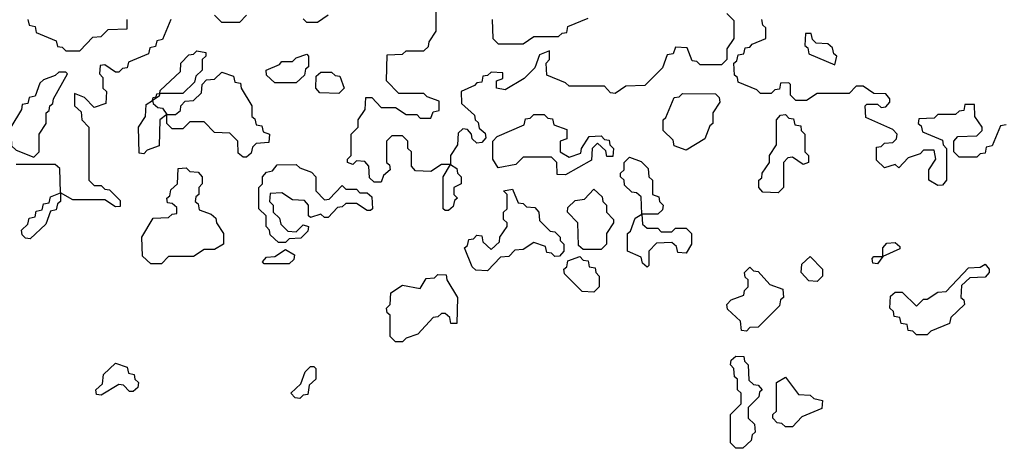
# Model space of a CAD drawing. Extents: x 2776963 to 2884430, y 684484 to 829250.
# Tile 43 of 256: x 2844805 to 2847583, y 724420 to 725628. Entities that reach past the tile are written whole.
import ezdxf

# ---------------------------------------------------------------- set-up
doc = ezdxf.new("R2010")
doc.units = 0

msp = doc.modelspace()

# ---------------------------------------------------------------- linework, layer by layer
at = {"layer": '0CON20XD'}
for points in [[(2846800, 725645), (2846820, 725625), (2846820, 725575), (2846800, 725545), (2846800, 725515), (2846785, 725500), (2846725, 725500), (2846715, 725510), (2846701.7, 725511.7), (2846688.3, 725548.3), (2846655, 725550), (2846648.3, 725531.7), (2846631.7, 725528.3), (2846618.3, 725491.7), (2846568.3, 725441.7), (2846515, 725440), (2846485, 725420), (2846471.7, 725421.7), (2846455, 725440), (2846355, 725440), (2846345, 725450), (2846291.7, 725471.7), (2846290, 725505), (2846300, 725515), (2846300, 725540), (2846271.7, 725528.3), (2846258.3, 725491.7), (2846228.3, 725461.7), (2846175, 725430), (2846150, 725435), (2846150, 725455), (2846168.3, 725461.7), (2846168.3, 725478.3), (2846135, 725480), (2846125, 725470), (2846111.7, 725468.3), (2846108.3, 725451.7), (2846095, 725450), (2846088.3, 725441.7), (2846050, 725425), (2846051.7, 725391.7), (2846088.3, 725358.3), (2846090, 725345), (2846098.3, 725338.3), (2846101.7, 725321.7), (2846118.3, 725308.3), (2846120, 725295), (2846108.3, 725281.7), (2846095, 725280), (2846081.7, 725291.7), (2846080, 725305), (2846068.3, 725318.3), (2846055, 725320), (2846041.7, 725308.3), (2846040, 725275), (2846020, 725245), (2846020, 725220), (2846038.3, 725208.3), (2846040, 725195), (2846050, 725185), (2846050, 725165), (2846030, 725155), (2846030, 725135), (2846040, 725125), (2846031.7, 725118.3), (2846028.3, 725101.7), (2846015, 725090), (2846005, 725090), (2846000, 725095), (2846000, 725185), (2846020, 725220), (2845995, 725220), (2845965, 725200), (2845921.7, 725201.7), (2845910, 725215), (2845910, 725255), (2845900, 725265), (2845900, 725285), (2845885, 725300), (2845855, 725300), (2845840, 725285), (2845840, 725225), (2845848.3, 725218.3), (2845850, 725205), (2845831.7, 725188.3), (2845825, 725170), (2845805, 725170), (2845791.7, 725181.7), (2845790, 725215), (2845778.3, 725228.3), (2845755, 725230), (2845745, 725220), (2845730, 725225), (2845730, 725235), (2845740, 725245), (2845740, 725305), (2845760, 725325), (2845760, 725345), (2845780, 725375), (2845781.7, 725408.3), (2845798.3, 725408.3), (2845825, 725380), (2845865, 725380), (2845895, 725360), (2845925, 725360), (2845935, 725350), (2845965, 725350), (2845971.7, 725368.3), (2845988.3, 725371.7), (2845988.3, 725398.3), (2845955, 725410), (2845945, 725420), (2845875, 725420), (2845840, 725455), (2845841.7, 725528.3), (2845885, 725530), (2845895, 725540), (2845945, 725540), (2845958.3, 725551.7), (2845960, 725565), (2845980, 725595), (2845980, 725685)], [(2844828.3, 725628.3), (2844831.7, 725611.7), (2844848.3, 725608.3), (2844851.7, 725591.7), (2844908.3, 725568.3), (2844911.7, 725551.7), (2844925, 725550), (2844935, 725540), (2844975, 725540), (2845011.7, 725578.3), (2845035, 725580), (2845055, 725600), (2845108.3, 725601.7), (2845108.3, 725628.3)], [(2845231.7, 725628.3), (2845208.3, 725571.7), (2845191.7, 725568.3), (2845188.3, 725551.7), (2845171.7, 725548.3), (2845168.3, 725531.7), (2845111.7, 725508.3), (2845108.3, 725491.7), (2845095, 725490), (2845085, 725480), (2845075, 725480), (2845045, 725500), (2845031.7, 725498.3), (2845030, 725475), (2845040, 725465), (2845040, 725435), (2845050, 725425), (2845048.3, 725391.7), (2845015, 725380), (2844988.3, 725408.3), (2844960, 725420), (2844960, 725385), (2844978.3, 725368.3), (2844980, 725345), (2845000, 725325), (2845000, 725175), (2845015, 725160), (2845035, 725160), (2845045, 725150), (2845058.3, 725148.3), (2845088.3, 725118.3), (2845088.3, 725101.7), (2845075, 725100), (2845045, 725120), (2844955, 725120), (2844920, 725140), (2844920, 725115), (2844911.7, 725108.3), (2844908.3, 725091.7), (2844891.7, 725088.3), (2844878.3, 725051.7), (2844835, 725010)], [(2845445, 725640), (2845425, 725620), (2845375, 725620), (2845355, 725640)], [(2845675, 725640), (2845645, 725620), (2845615, 725620), (2845605, 725630)], [(2846138.3, 725628.3), (2846140, 725575), (2846155, 725560), (2846225, 725560), (2846255, 725580), (2846325, 725580), (2846335, 725590), (2846348.3, 725591.7), (2846351.7, 725608.3), (2846408.3, 725631.7)], [(2847588.3, 725331.7), (2847571.7, 725328.3), (2847548.3, 725271.7), (2847531.7, 725268.3), (2847528.3, 725251.7), (2847515, 725250), (2847505, 725240), (2847455, 725240), (2847440, 725255), (2847440, 725285), (2847451.7, 725298.3), (2847505, 725300), (2847520, 725315), (2847520, 725325), (2847500, 725355), (2847498.3, 725388.3), (2847471.7, 725388.3), (2847468.3, 725371.7), (2847455, 725370), (2847445, 725360), (2847395, 725360), (2847385, 725350), (2847341.7, 725348.3), (2847340, 725335), (2847348.3, 725328.3), (2847351.7, 725311.7), (2847408.3, 725288.3), (2847410, 725275), (2847420, 725265), (2847420, 725175), (2847408.3, 725161.7), (2847395, 725160), (2847370, 725175), (2847370, 725205), (2847390, 725235), (2847385, 725260), (2847355, 725260), (2847345, 725250), (2847311.7, 725238.3), (2847285, 725210), (2847275, 725220), (2847245, 725210), (2847221.7, 725231.7), (2847221.7, 725268.3), (2847235, 725270), (2847245, 725280), (2847268.3, 725281.7), (2847278.3, 725291.7), (2847280, 725305), (2847268.3, 725318.3), (2847191.7, 725351.7), (2847190, 725385), (2847195, 725390), (2847225, 725390), (2847235, 725380), (2847248.3, 725381.7), (2847260, 725395), (2847260, 725405), (2847248.3, 725418.3), (2847215, 725420), (2847185, 725440), (2847165, 725440), (2847145, 725420), (2847055, 725420), (2847025, 725400), (2846995, 725400), (2846980, 725415), (2846980, 725445), (2846975, 725450), (2846951.7, 725448.3), (2846948.3, 725431.7), (2846935, 725430), (2846925, 725420), (2846895, 725420), (2846885, 725430), (2846831.7, 725451.7), (2846830, 725465), (2846821.7, 725471.7), (2846820, 725505), (2846828.3, 725511.7), (2846831.7, 725528.3), (2846848.3, 725531.7), (2846851.7, 725548.3), (2846865, 725550), (2846871.7, 725558.3), (2846910, 725575), (2846910, 725605), (2846901.7, 725611.7), (2846898.3, 725628.3)], [(2847105, 725500), (2847110, 725525), (2847101.7, 725531.7), (2847098.3, 725548.3), (2847085, 725560), (2847051.7, 725561.7), (2847041.7, 725571.7), (2847038.3, 725588.3), (2847021.7, 725588.3), (2847020, 725555), (2847028.3, 725548.3), (2847031.7, 725531.7), (2847105, 725500)], [(2845445, 725240), (2845435, 725240), (2845421.7, 725251.7), (2845420, 725285), (2845398.3, 725308.3), (2845355, 725310), (2845325, 725340), (2845285, 725340), (2845265, 725320), (2845235, 725320), (2845220, 725335), (2845220, 725360), (2845200, 725345), (2845198.3, 725271.7), (2845165, 725260), (2845155, 725250), (2845141.7, 725251.7), (2845140, 725325), (2845160, 725355), (2845161.7, 725388.3), (2845180, 725400), (2845181.7, 725408.3), (2845190, 725410), (2845191.7, 725418.3), (2845200, 725420), (2845201.7, 725428.3), (2845258.3, 725481.7), (2845260, 725505), (2845281.7, 725528.3), (2845295, 725530), (2845305, 725540), (2845330, 725535), (2845330, 725525), (2845320, 725515), (2845320, 725485), (2845301.7, 725468.3), (2845298.3, 725451.7), (2845265, 725420), (2845200, 725420), (2845198.3, 725411.7), (2845180, 725400), (2845181.7, 725391.7), (2845195, 725380), (2845208.3, 725378.3), (2845220, 725360), (2845245, 725360), (2845258.3, 725371.7), (2845260, 725385), (2845271.7, 725398.3), (2845295, 725400), (2845318.3, 725421.7), (2845320, 725445), (2845331.7, 725458.3), (2845355, 725460), (2845375, 725480), (2845408.3, 725468.3), (2845411.7, 725451.7), (2845428.3, 725448.3), (2845430, 725435), (2845460, 725385), (2845460, 725355), (2845468.3, 725348.3), (2845471.7, 725331.7), (2845488.3, 725328.3), (2845491.7, 725311.7), (2845510, 725305), (2845508.3, 725281.7), (2845471.7, 725278.3), (2845461.7, 725268.3), (2845458.3, 725251.7), (2845445, 725240)], [(2845585, 725450), (2845525, 725450), (2845501.7, 725471.7), (2845500, 725485), (2845538.3, 725501.7), (2845545, 725510), (2845575, 725510), (2845585, 725520), (2845615, 725530), (2845620, 725525), (2845620, 725495), (2845611.7, 725488.3), (2845608.3, 725471.7), (2845585, 725450)], [(2844845, 725240), (2844860, 725255), (2844860, 725305), (2844880, 725335), (2844880, 725365), (2844888.3, 725371.7), (2844890, 725385), (2844898.3, 725391.7), (2844900, 725405), (2844940, 725475), (2844935, 725480), (2844915, 725480), (2844905, 725470), (2844871.7, 725458.3), (2844861.7, 725448.3), (2844848.3, 725411.7), (2844831.7, 725408.3), (2844828.3, 725391.7), (2844811.7, 725388.3), (2844810, 725375), (2844780, 725325), (2844781.7, 725271.7), (2844795, 725260), (2844845, 725240)], [(2845705, 725420), (2845651.7, 725421.7), (2845640, 725435), (2845641.7, 725468.3), (2845655, 725480), (2845685, 725480), (2845695, 725470), (2845708.3, 725468.3), (2845720, 725435), (2845705, 725420)], [(2846685, 725260), (2846651.7, 725271.7), (2846648.3, 725288.3), (2846620, 725315), (2846620, 725345), (2846628.3, 725351.7), (2846651.7, 725408.3), (2846665, 725410), (2846675, 725420), (2846768.3, 725418.3), (2846778.3, 725408.3), (2846780, 725395), (2846760, 725365), (2846760, 725335), (2846751.7, 725328.3), (2846738.3, 725291.7), (2846685, 725260)], [(2846345, 725190), (2846321.7, 725191.7), (2846320, 725225), (2846305, 725240), (2846225, 725240), (2846205, 725220), (2846155, 725210), (2846140, 725235), (2846140, 725285), (2846151.7, 725298.3), (2846228.3, 725331.7), (2846231.7, 725348.3), (2846245, 725350), (2846255, 725360), (2846285, 725360), (2846295, 725350), (2846308.3, 725348.3), (2846311.7, 725331.7), (2846348.3, 725318.3), (2846348.3, 725291.7), (2846330, 725285), (2846330, 725255), (2846355, 725240), (2846388.3, 725251.7), (2846390, 725265), (2846411.7, 725298.3), (2846445, 725300), (2846455, 725290), (2846468.3, 725288.3), (2846470, 725275), (2846480, 725265), (2846478.3, 725241.7), (2846461.7, 725241.7), (2846458.3, 725258.3), (2846435, 725280), (2846420, 725265), (2846418.3, 725231.7), (2846345, 725190)], [(2846945, 725140), (2846901.7, 725141.7), (2846890, 725155), (2846890, 725175), (2846898.3, 725181.7), (2846900, 725195), (2846920, 725225), (2846920, 725245), (2846940, 725275), (2846940, 725345), (2846951.7, 725358.3), (2846965, 725360), (2846975, 725350), (2846988.3, 725348.3), (2846991.7, 725331.7), (2847008.3, 725328.3), (2847010, 725315), (2847020, 725305), (2847020, 725255), (2847030, 725245), (2847030, 725225), (2847015, 725220), (2846985, 725240), (2846971.7, 725238.3), (2846960, 725225), (2846960, 725155), (2846945, 725140)], [(2846575, 724930), (2846561.7, 724941.7), (2846558.3, 724958.3), (2846520, 724975), (2846520, 725025), (2846528.3, 725031.7), (2846541.7, 725068.3), (2846560, 725080), (2846558.3, 725128.3), (2846545, 725140), (2846531.7, 725141.7), (2846511.7, 725161.7), (2846510, 725175), (2846500, 725185), (2846500, 725195), (2846510, 725205), (2846510, 725225), (2846525, 725240), (2846558.3, 725228.3), (2846578.3, 725208.3), (2846580, 725185), (2846590, 725175), (2846590, 725135), (2846608.3, 725128.3), (2846610, 725115), (2846620, 725105), (2846618.3, 725091.7), (2846605, 725080), (2846560, 725080), (2846561.7, 725051.7), (2846575, 725040), (2846605, 725040), (2846615, 725030), (2846645, 725030), (2846655, 725040), (2846685, 725040), (2846700, 725025), (2846700, 724995), (2846685, 724970), (2846661.7, 724971.7), (2846658.3, 724988.3), (2846645, 725000), (2846601.7, 724998.3), (2846580, 724975), (2846580, 724935), (2846575, 724930)], [(2844835, 725010), (2844821.7, 725011.7), (2844811.7, 725021.7), (2844810, 725035), (2844828.3, 725051.7), (2844831.7, 725068.3), (2844848.3, 725071.7), (2844851.7, 725088.3), (2844868.3, 725091.7), (2844871.7, 725108.3), (2844888.3, 725111.7), (2844891.7, 725128.3), (2844920, 725140), (2844918.3, 725208.3), (2844905, 725220), (2844795, 725220)], [(2845205, 724940), (2845175, 724940), (2845151.7, 724961.7), (2845150, 725015), (2845181.7, 725068.3), (2845225, 725070), (2845235, 725080), (2845248.3, 725081.7), (2845248.3, 725098.3), (2845235, 725110), (2845221.7, 725111.7), (2845220, 725125), (2845228.3, 725131.7), (2845231.7, 725148.3), (2845250, 725165), (2845251.7, 725208.3), (2845275, 725210), (2845285, 725200), (2845308.3, 725198.3), (2845320, 725185), (2845320, 725165), (2845310, 725155), (2845310, 725135), (2845301.7, 725128.3), (2845300, 725115), (2845308.3, 725108.3), (2845311.7, 725091.7), (2845345, 725080), (2845358.3, 725068.3), (2845360, 725055), (2845380, 725025), (2845380, 724995), (2845355, 724980), (2845325, 724980), (2845295, 724960), (2845225, 724960), (2845205, 724940)], [(2845555, 725000), (2845535, 725000), (2845511.7, 725021.7), (2845510, 725035), (2845500, 725045), (2845500, 725075), (2845480, 725095), (2845480, 725155), (2845490, 725165), (2845490, 725185), (2845501.7, 725198.3), (2845518.3, 725201.7), (2845531.7, 725218.3), (2845585, 725220), (2845595, 725210), (2845628.3, 725198.3), (2845640, 725185), (2845640, 725145), (2845665, 725120), (2845678.3, 725121.7), (2845715, 725160), (2845725, 725150), (2845755, 725150), (2845765, 725140), (2845785, 725140), (2845798.3, 725128.3), (2845800, 725095), (2845795, 725090), (2845785, 725090), (2845755, 725110), (2845725, 725110), (2845715, 725100), (2845701.7, 725098.3), (2845675, 725070), (2845665, 725070), (2845655, 725080), (2845625, 725070), (2845620, 725075), (2845620, 725105), (2845608.3, 725118.3), (2845575, 725120), (2845545, 725140), (2845511.7, 725138.3), (2845510, 725115), (2845520, 725105), (2845520, 725085), (2845538.3, 725068.3), (2845541.7, 725051.7), (2845561.7, 725031.7), (2845585, 725030), (2845605, 725050), (2845620, 725045), (2845618.3, 725031.7), (2845598.3, 725011.7), (2845565, 725010), (2845555, 725000)], [(2846125, 724920), (2846091.7, 724921.7), (2846081.7, 724931.7), (2846060, 724985), (2846068.3, 724991.7), (2846071.7, 725008.3), (2846085, 725010), (2846095, 725020), (2846108.3, 725018.3), (2846111.7, 725001.7), (2846135, 724980), (2846158.3, 725001.7), (2846160, 725015), (2846180, 725045), (2846180, 725055), (2846170, 725065), (2846170, 725085), (2846180, 725095), (2846180, 725135), (2846170, 725145), (2846195, 725150), (2846211.7, 725111.7), (2846225, 725110), (2846235, 725100), (2846258.3, 725098.3), (2846270, 725085), (2846271.7, 725061.7), (2846301.7, 725031.7), (2846315, 725030), (2846330, 725015), (2846330, 725005), (2846340, 724995), (2846340, 724975), (2846328.3, 724961.7), (2846315, 724960), (2846305, 724970), (2846291.7, 724971.7), (2846288.3, 724988.3), (2846255, 725000), (2846225, 724980), (2846201.7, 724978.3), (2846185, 724960), (2846161.7, 724958.3), (2846125, 724920)], [(2846445, 724980), (2846395, 724980), (2846381.7, 724991.7), (2846380, 725055), (2846350, 725085), (2846351.7, 725098.3), (2846371.7, 725118.3), (2846398.3, 725121.7), (2846425, 725150), (2846448.3, 725128.3), (2846450, 725115), (2846460, 725105), (2846460, 725085), (2846480, 725065), (2846480, 725055), (2846460, 725025), (2846460, 724995), (2846445, 724980)], [(2847225, 724940), (2847211.7, 724941.7), (2847210, 724955), (2847215, 724960), (2847240, 724960), (2847240, 724985), (2847251.7, 724998.3), (2847275, 725000), (2847288.3, 724988.3), (2847288.3, 724981.7), (2847240, 724960), (2847225, 724940)], [(2845565, 724940), (2845495, 724940), (2845490, 724945), (2845501.7, 724958.3), (2845525, 724960), (2845555, 724980), (2845580, 724965), (2845578.3, 724951.7), (2845565, 724940)], [(2846425, 724860), (2846391.7, 724861.7), (2846341.7, 724911.7), (2846340, 724925), (2846348.3, 724931.7), (2846351.7, 724948.3), (2846385, 724960), (2846395, 724950), (2846408.3, 724948.3), (2846411.7, 724931.7), (2846428.3, 724928.3), (2846430, 724915), (2846440, 724905), (2846440, 724875), (2846425, 724860)], [(2847055, 724890), (2847031.7, 724891.7), (2847010, 724915), (2847011.7, 724938.3), (2847035, 724960), (2847070, 724925), (2847070, 724905), (2847055, 724890)], [(2846855, 724750), (2846841.7, 724751.7), (2846838.3, 724778.3), (2846801.7, 724811.7), (2846800, 724825), (2846811.7, 724838.3), (2846848.3, 724851.7), (2846850, 724865), (2846860, 724875), (2846860, 724895), (2846851.7, 724901.7), (2846850, 724915), (2846865, 724930), (2846875, 724920), (2846888.3, 724918.3), (2846921.7, 724881.7), (2846958.3, 724868.3), (2846960, 724845), (2846951.7, 724838.3), (2846948.3, 724821.7), (2846888.3, 724761.7), (2846865, 724760), (2846855, 724750)], [(2847365, 724740), (2847335, 724740), (2847325, 724750), (2847311.7, 724751.7), (2847308.3, 724768.3), (2847291.7, 724771.7), (2847288.3, 724788.3), (2847271.7, 724791.7), (2847270, 724805), (2847260, 724815), (2847261.7, 724848.3), (2847275, 724860), (2847295, 724860), (2847335, 724820), (2847355, 724840), (2847365, 724840), (2847395, 724860), (2847418.3, 724861.7), (2847481.7, 724928.3), (2847515, 724930), (2847528.3, 724938.3), (2847540, 724925), (2847540, 724915), (2847528.3, 724901.7), (2847485, 724900), (2847461.7, 724878.3), (2847460, 724845), (2847468.3, 724838.3), (2847470, 724825), (2847431.7, 724788.3), (2847428.3, 724771.7), (2847375, 724750), (2847365, 724740)], [(2845885, 724720), (2845865, 724720), (2845850, 724735), (2845850, 724795), (2845841.7, 724801.7), (2845840, 724815), (2845850, 724825), (2845851.7, 724858.3), (2845885, 724880), (2845935, 724870), (2845951.7, 724898.3), (2845975, 724900), (2845985, 724910), (2846008.3, 724908.3), (2846010, 724895), (2846040, 724845), (2846038.3, 724771.7), (2846021.7, 724771.7), (2846018.3, 724788.3), (2846005, 724800), (2845995, 724800), (2845985, 724790), (2845971.7, 724788.3), (2845928.3, 724741.7), (2845895, 724730), (2845885, 724720)], [(2846845, 724420), (2846825, 724420), (2846810, 724435), (2846810, 724515), (2846840, 724545), (2846840, 724575), (2846830, 724585), (2846830, 724615), (2846821.7, 724621.7), (2846820, 724645), (2846810, 724655), (2846811.7, 724668.3), (2846825, 724680), (2846848.3, 724678.3), (2846850, 724665), (2846860, 724655), (2846861.7, 724611.7), (2846875, 724600), (2846888.3, 724598.3), (2846900, 724585), (2846891.7, 724578.3), (2846890, 724565), (2846860, 724535), (2846860, 724505), (2846878.3, 724488.3), (2846880, 724465), (2846871.7, 724458.3), (2846868.3, 724441.7), (2846845, 724420)], [(2845035, 724570), (2845021.7, 724571.7), (2845020, 724585), (2845038.3, 724601.7), (2845041.7, 724628.3), (2845075, 724660), (2845108.3, 724648.3), (2845111.7, 724631.7), (2845128.3, 724628.3), (2845130, 724615), (2845140, 724605), (2845138.3, 724591.7), (2845125, 724580), (2845115, 724580), (2845098.3, 724598.3), (2845085, 724600), (2845035, 724570)], [(2845595, 724560), (2845581.7, 724561.7), (2845570, 724575), (2845598.3, 724601.7), (2845610, 724635), (2845625, 724650), (2845635, 724650), (2845640, 724645), (2845640, 724615), (2845621.7, 724598.3), (2845618.3, 724571.7), (2845605, 724570), (2845595, 724560)], [(2846985, 724480), (2846965, 724480), (2846955, 724490), (2846941.7, 724491.7), (2846930, 724505), (2846930, 724515), (2846940, 724525), (2846940, 724605), (2846965, 724620), (2847001.7, 724571.7), (2847035, 724570), (2847045, 724560), (2847070, 724555), (2847068.3, 724531.7), (2847011.7, 724508.3), (2846985, 724480)]]:
    msp.add_lwpolyline(points, dxfattribs=at)

doc.saveas('drawing.dxf')
